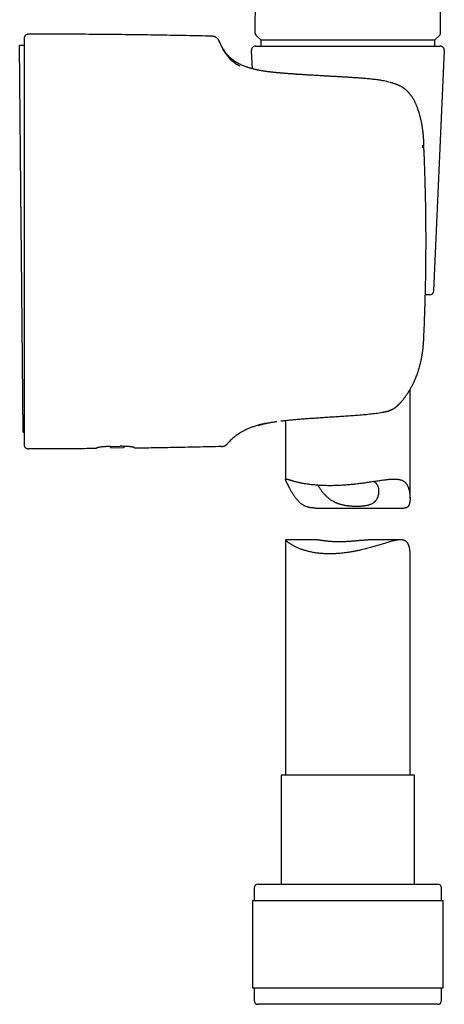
# Model space of a CAD drawing. Header units: millimetres. Extents: x 8 to 813, y 12 to 751.
# Tile 42 of 54: x 590 to 641, y 463 to 581. Entities that reach past the tile are written whole.
import ezdxf

# ---------------------------------------------------------------- set-up
doc = ezdxf.new("R2010")
doc.units = ezdxf.units.MM

msp = doc.modelspace()

# ---------------------------------------------------------------- linework, layer by layer
at = {"color": 7, "linetype": 'Continuous', "lineweight": 30}
for p, q in [((618.39, 579.79), (618.62, 714.33)), ((640.7, 579.8), (640.63, 621.1)), ((613.16, 579.47), (613.16, 579.47)), ((618.46, 579.61), (619.04, 579.03)), ((640.04, 579.03), (640.62, 579.61)), ((590.54, 578.35), (589.99, 578.34)), ((590.18, 556.75), (589.99, 578.34)), ((614.05, 578.86), (614.05, 578.85)), ((618.41, 578.28), (640.67, 578.28)), ((619.04, 579.03), (619.04, 579.03)), ((619.04, 579.03), (640.04, 579.03)), ((619.04, 579.03), (619.04, 578.28)), ((640.04, 579.03), (640.04, 579.03)), ((640.04, 578.28), (640.04, 579.03)), ((617.91, 577.76), (618.01, 575.55)), ((639.91, 548.76), (641.17, 577.76)), ((590.54, 571.95), (590.54, 571.94)), ((638.71, 566.14), (638.71, 566.13)), ((590.54, 563.94), (590.54, 563.92)), ((590.21, 553.15), (590.18, 556.75)), ((638.96, 554.72), (638.96, 554.72)), ((590.4, 531.76), (590.21, 553.15)), ((639.41, 548.28), (638.88, 548.28)), ((590.54, 545.53), (590.54, 545.51)), ((590.54, 537.5), (590.54, 537.49)), ((637.04, 523.77), (637.04, 536.89)), ((634.19, 534.23), (634.18, 534.23)), ((622.04, 533.16), (622.04, 526.03)), ((590.4, 531.76), (590.54, 531.76)), ((600.84, 530.02), (600.97, 529.86)), ((600.97, 529.86), (602.52, 529.88)), ((600.99, 530.02), (602.09, 530.04)), ((602.57, 530.03), (602.52, 529.88)), ((625.64, 522.6), (636.33, 522.6)), ((622.04, 518.77), (622.04, 490.41)), ((625.93, 518.77), (622.04, 518.77)), ((635.87, 518.77), (631.98, 518.77)), ((637.04, 490.41), (637.04, 517.26)), ((621.49, 490.41), (621.49, 477.28)), ((627.21, 490.41), (621.49, 490.41)), ((637.59, 490.41), (627.21, 490.41)), ((637.59, 477.28), (637.59, 490.41)), ((618.74, 477.28), (626.42, 477.28)), ((626.42, 477.28), (640.34, 477.28)), ((618.24, 476.78), (618.24, 475.28)), ((640.84, 475.28), (640.84, 476.78)), ((618.06, 475.28), (618.06, 464.78)), ((618.06, 475.28), (626.22, 475.28)), ((626.22, 475.28), (641.01, 475.28)), ((641.01, 464.78), (641.01, 475.28)), ((618.06, 464.78), (626.22, 464.78)), ((618.24, 464.78), (618.24, 463.28)), ((626.22, 464.78), (641.01, 464.78)), ((640.84, 463.28), (640.84, 464.78)), ((640.34, 462.78), (618.74, 462.78))]:
    msp.add_line(p, q, dxfattribs=at)
at = {"color": 7, "linetype": 'Continuous', "lineweight": 30, "flags": 128}
msp.add_lwpolyline([(618.75, 532.57), (618.81, 532.59), (618.82, 532.59)], dxfattribs=at)
at = {"color": 7, "linetype": 'Continuous', "lineweight": 30}
for centre, radius, start, end in [((591.04, 579.22), 0.5, 89.9713, 180), ((618.41, 577.78), 0.5, 90, 182.4813), ((640.67, 577.78), 0.5, 357.5187, 90), ((639.41, 548.78), 0.5, 270, 357.5187), ((633.95, 535.2), 1, 281.104, 283.5573), ((591.04, 530.22), 0.5, 180, 270.0287), ((618.74, 476.78), 0.5, 90, 180), ((640.34, 476.78), 0.5, 0, 90), ((618.74, 463.28), 0.5, 180, 270), ((640.34, 463.28), 0.5, 270, 0)]:
    msp.add_arc(centre, radius, start, end, dxfattribs=at)
for points, knots in [([(590.54, 579.22), (590.54, 579.22), (590.54, 579.22), (590.54, 579.2), (590.54, 579.17), (590.54, 579.12), (590.54, 579.06), (590.54, 578.99), (590.54, 578.91), (590.54, 578.81), (590.54, 578.72), (590.54, 578.63), (590.54, 578.55), (590.54, 578.47), (590.54, 578.39), (590.54, 578.29), (590.54, 578.2), (590.54, 578.1), (590.54, 577.98), (590.54, 577.82), (590.54, 577.64), (590.54, 577.45), (590.54, 577.31), (590.54, 577.24)], [0, 0, 0, 0, 0.055288, 0.110691, 0.166246, 0.221986, 0.277947, 0.333156, 0.388643, 0.444438, 0.500574, 0.535043, 0.569558, 0.604127, 0.638755, 0.673451, 0.70822, 0.743069, 0.778005, 0.833096, 0.888442, 0.944068, 1, 1, 1, 1]), ([(613.15, 579.47), (612.12, 579.49), (610.06, 579.54), (606.96, 579.59), (603.86, 579.64), (600.72, 579.67), (597.53, 579.7), (594.28, 579.72), (592.12, 579.72), (591.04, 579.72)], [0, 0, 0, 0, 0.140008, 0.280014, 0.420018, 0.56002, 0.706685, 0.853345, 1, 1, 1, 1]), ([(614.05, 578.85), (614.05, 578.85), (614.05, 578.86), (614.04, 578.89), (614.02, 578.91), (614.01, 578.94), (614, 578.96), (613.99, 578.98), (613.97, 579.01), (613.95, 579.04), (613.93, 579.07), (613.9, 579.11), (613.87, 579.15), (613.83, 579.19), (613.8, 579.22), (613.78, 579.24), (613.76, 579.25), (613.74, 579.27), (613.72, 579.28), (613.69, 579.3), (613.65, 579.33), (613.61, 579.35), (613.58, 579.37), (613.55, 579.38), (613.53, 579.39), (613.51, 579.4), (613.49, 579.4), (613.47, 579.41), (613.46, 579.41), (613.45, 579.42), (613.43, 579.42), (613.39, 579.43), (613.35, 579.44), (613.3, 579.45), (613.25, 579.46), (613.21, 579.46), (613.18, 579.47), (613.16, 579.47), (613.15, 579.47), (613.15, 579.47)], [0, 0, 0, 0, 0.011764, 0.031829, 0.049551, 0.0724, 0.093042, 0.113187, 0.137709, 0.166596, 0.19668, 0.241405, 0.283509, 0.32116, 0.353102, 0.377825, 0.388326, 0.40174, 0.425159, 0.455236, 0.487419, 0.530879, 0.568817, 0.595213, 0.622862, 0.651953, 0.679825, 0.70091, 0.717376, 0.739176, 0.767127, 0.807357, 0.85038, 0.893973, 0.933299, 0.957538, 0.978276, 0.994958, 1, 1, 1, 1]), ([(618.39, 579.79), (618.39, 579.77), (618.39, 579.74), (618.4, 579.69), (618.43, 579.65), (618.45, 579.62), (618.46, 579.61)], [0, 0, 0, 0, 0.2771505, 0.5281294, 0.764307, 1, 1, 1, 1]), ([(640.62, 579.62), (640.63, 579.62), (640.65, 579.64), (640.67, 579.67), (640.68, 579.7), (640.69, 579.73), (640.7, 579.76), (640.7, 579.78), (640.7, 579.8)], [0, 0, 0, 0, 0.195495, 0.379619, 0.546774, 0.701051, 0.850143, 1, 1, 1, 1]), ([(617.32, 575.77), (617.32, 575.77), (617.23, 575.8), (617.07, 575.85), (616.85, 575.94), (616.63, 576.04), (616.42, 576.14), (616.21, 576.25), (616.02, 576.37), (615.83, 576.5), (615.64, 576.64), (615.47, 576.78), (615.32, 576.92), (615.18, 577.05), (615.05, 577.2), (614.92, 577.36), (614.79, 577.52), (614.67, 577.69), (614.56, 577.87), (614.44, 578.06), (614.33, 578.26), (614.23, 578.46), (614.14, 578.65), (614.08, 578.79), (614.05, 578.86)], [0, 0, 0, 0, 0.004219, 0.056351, 0.107772, 0.158617, 0.209039, 0.259212, 0.308436, 0.357813, 0.407563, 0.457924, 0.498824, 0.540409, 0.582817, 0.626186, 0.670656, 0.715539, 0.761752, 0.809426, 0.858689, 0.904296, 0.95137, 1, 1, 1, 1]), ([(614.34, 578.16), (614.37, 578.1), (614.46, 577.92), (614.68, 577.53), (614.97, 577.17), (615.11, 576.99)], [0, 0, 0, 0, 0.203325, 0.608453, 1, 1, 1, 1]), ([(590.54, 577.24), (590.54, 577.17), (590.54, 577.02), (590.54, 576.79), (590.54, 576.56), (590.54, 576.31), (590.54, 576.06), (590.54, 575.8), (590.54, 575.53), (590.54, 575.26), (590.54, 575), (590.54, 574.75), (590.54, 574.53), (590.54, 574.3), (590.54, 574.07), (590.54, 573.84), (590.54, 573.6), (590.54, 573.32), (590.54, 573.01), (590.54, 572.67), (590.54, 572.31), (590.54, 572.07), (590.54, 571.95)], [0, 0, 0, 0, 0.05672, 0.113204, 0.169477, 0.225564, 0.281489, 0.336284, 0.390973, 0.445581, 0.500131, 0.540997, 0.581672, 0.622167, 0.662492, 0.702659, 0.742679, 0.782562, 0.8372, 0.891632, 0.945889, 1, 1, 1, 1]), ([(615.11, 576.99), (615.17, 576.93), (615.28, 576.8), (615.49, 576.6), (615.75, 576.38), (616.08, 576.13), (616.4, 575.97), (616.54, 575.89)], [0, 0, 0, 0, 0.187269, 0.363537, 0.529437, 0.797601, 1, 1, 1, 1]), ([(618.68, 575.38), (618.62, 575.4), (618.5, 575.42), (618.34, 575.46), (618.19, 575.5), (618.06, 575.53), (617.95, 575.56), (617.88, 575.58), (617.84, 575.6), (617.82, 575.6), (617.8, 575.61), (617.79, 575.61), (617.77, 575.62), (617.75, 575.62), (617.74, 575.63), (617.68, 575.65), (617.59, 575.67), (617.49, 575.71), (617.42, 575.74), (617.36, 575.76), (617.33, 575.77), (617.32, 575.77), (617.32, 575.77)], [0, 0, 0, 0, 0.068011, 0.134469, 0.199522, 0.263295, 0.31844, 0.372738, 0.383309, 0.39385, 0.404361, 0.414843, 0.425295, 0.435719, 0.446115, 0.456482, 0.548808, 0.640183, 0.730808, 0.820868, 0.910541, 1, 1, 1, 1]), ([(618.71, 575.38), (618.68, 575.39), (618.62, 575.4), (618.52, 575.42), (618.44, 575.44), (618.37, 575.45), (618.34, 575.46), (618.34, 575.46)], [0, 0, 0, 0, 0.223381, 0.474269, 0.712437, 0.937867, 1, 1, 1, 1]), ([(634.54, 573.92), (634.49, 573.94), (634.33, 573.98), (634.07, 574.04), (633.77, 574.1), (633.47, 574.15), (633.18, 574.2), (632.89, 574.24), (632.6, 574.27), (632.31, 574.3), (632.01, 574.33), (631.73, 574.36), (631.44, 574.38), (631.16, 574.4), (630.88, 574.42), (630.6, 574.44), (630.33, 574.46), (630.07, 574.48), (629.82, 574.5), (629.56, 574.51), (629.29, 574.53), (629.02, 574.54), (628.76, 574.56), (628.52, 574.57), (628.29, 574.59), (628.08, 574.6), (627.87, 574.61), (627.68, 574.62), (627.49, 574.63), (627.31, 574.64), (627.12, 574.65), (626.95, 574.66), (626.77, 574.67), (626.56, 574.68), (626.3, 574.7), (625.99, 574.72), (625.67, 574.74), (625.37, 574.75), (625.1, 574.77), (624.85, 574.78), (624.61, 574.8), (624.36, 574.81), (624.13, 574.83), (623.91, 574.84), (623.74, 574.85), (623.63, 574.86), (623.57, 574.86), (623.52, 574.87), (623.48, 574.87), (623.45, 574.87), (623.41, 574.87), (623.38, 574.88), (623.33, 574.88), (623.29, 574.88), (623.23, 574.89), (623.17, 574.89), (623.1, 574.9), (623.02, 574.9), (622.93, 574.91), (622.83, 574.92), (622.72, 574.92), (622.6, 574.93), (622.47, 574.94), (622.33, 574.95), (622.18, 574.96), (622.03, 574.98), (621.88, 574.99), (621.72, 575), (621.56, 575.02), (621.39, 575.03), (621.22, 575.05), (621.04, 575.06), (620.87, 575.08), (620.69, 575.1), (620.51, 575.12), (620.33, 575.14), (620.14, 575.16), (619.96, 575.18), (619.78, 575.2), (619.61, 575.23), (619.44, 575.25), (619.28, 575.28), (619.12, 575.3), (618.96, 575.33), (618.82, 575.36), (618.74, 575.37), (618.71, 575.38)], [0, 0, 0, 0, 0.009709, 0.027937, 0.045596, 0.062726, 0.079363, 0.095537, 0.111276, 0.128114, 0.144481, 0.1604, 0.175893, 0.190973, 0.206524, 0.221624, 0.236278, 0.25049, 0.264264, 0.277604, 0.292773, 0.307349, 0.321335, 0.334737, 0.346932, 0.358604, 0.369753, 0.38038, 0.390486, 0.400072, 0.410703, 0.420614, 0.429858, 0.43909, 0.45603, 0.473552, 0.491657, 0.510345, 0.524302, 0.538566, 0.553139, 0.567662, 0.581603, 0.594957, 0.607725, 0.611957, 0.615681, 0.618791, 0.621286, 0.623167, 0.625145, 0.627401, 0.629959, 0.633035, 0.636459, 0.640231, 0.644531, 0.649493, 0.655316, 0.661845, 0.669081, 0.677023, 0.68567, 0.695023, 0.705081, 0.71492, 0.72535, 0.736372, 0.747985, 0.760189, 0.772983, 0.785745, 0.799044, 0.812879, 0.82725, 0.842156, 0.857597, 0.873572, 0.89008, 0.905358, 0.921066, 0.937204, 0.953772, 0.970771, 0.988201, 1, 1, 1, 1]), ([(635.96, 573.4), (635.92, 573.42), (635.86, 573.45), (635.77, 573.49), (635.69, 573.53), (635.61, 573.56), (635.55, 573.59), (635.49, 573.61), (635.44, 573.63), (635.4, 573.65), (635.35, 573.67), (635.3, 573.69), (635.24, 573.71), (635.18, 573.73), (635.1, 573.76), (635.01, 573.79), (634.92, 573.82), (634.82, 573.85), (634.7, 573.88), (634.63, 573.9), (634.59, 573.91)], [0, 0, 0, 0, 0.0751177, 0.1439602, 0.2065362, 0.2628568, 0.3129362, 0.3560626, 0.3932013, 0.4243681, 0.4542507, 0.4907535, 0.5334549, 0.5823479, 0.6374347, 0.6987237, 0.7649688, 0.837231, 0.9155485, 1, 1, 1, 1]), ([(638.71, 566.13), (638.71, 566.15), (638.7, 566.18), (638.7, 566.24), (638.7, 566.31), (638.7, 566.36), (638.7, 566.39), (638.7, 566.42), (638.7, 566.44), (638.7, 566.46), (638.7, 566.49), (638.7, 566.54), (638.7, 566.58), (638.7, 566.63), (638.69, 566.68), (638.69, 566.75), (638.69, 566.84), (638.69, 566.95), (638.68, 567.05), (638.67, 567.14), (638.67, 567.22), (638.66, 567.3), (638.66, 567.37), (638.65, 567.46), (638.64, 567.53), (638.64, 567.6), (638.63, 567.65), (638.63, 567.71), (638.62, 567.77), (638.61, 567.83), (638.61, 567.87), (638.61, 567.9), (638.6, 567.93), (638.6, 567.96), (638.59, 568), (638.59, 568.06), (638.58, 568.14), (638.56, 568.24), (638.55, 568.33), (638.54, 568.4), (638.53, 568.46), (638.53, 568.51), (638.52, 568.56), (638.51, 568.61), (638.5, 568.67), (638.49, 568.75), (638.47, 568.85), (638.45, 568.95), (638.43, 569.03), (638.41, 569.11), (638.4, 569.19), (638.38, 569.26), (638.37, 569.34), (638.35, 569.4), (638.34, 569.45), (638.33, 569.51), (638.31, 569.56), (638.3, 569.63), (638.28, 569.7), (638.26, 569.79), (638.23, 569.89), (638.2, 570), (638.17, 570.12), (638.13, 570.22), (638.11, 570.31), (638.08, 570.4), (638.05, 570.48), (638.02, 570.56), (637.99, 570.66), (637.96, 570.76), (637.92, 570.87), (637.87, 571), (637.81, 571.13), (637.76, 571.27), (637.7, 571.4), (637.63, 571.53), (637.57, 571.66), (637.5, 571.79), (637.44, 571.9), (637.37, 572.01), (637.31, 572.11), (637.25, 572.19), (637.21, 572.26), (637.17, 572.31), (637.14, 572.36), (637.1, 572.4), (637.07, 572.44), (637.04, 572.48), (637.01, 572.52), (636.97, 572.56), (636.93, 572.61), (636.89, 572.66), (636.84, 572.71), (636.79, 572.76), (636.74, 572.81), (636.69, 572.86), (636.64, 572.91), (636.59, 572.96), (636.53, 573.01), (636.49, 573.05), (636.44, 573.08), (636.4, 573.12), (636.34, 573.16), (636.28, 573.2), (636.22, 573.25), (636.16, 573.29), (636.11, 573.32), (636.08, 573.34), (636.06, 573.35), (636.03, 573.37), (635.99, 573.38), (635.97, 573.4), (635.97, 573.4)], [0, 0, 0, 0, 0.004583, 0.013929, 0.021689, 0.027842, 0.032212, 0.035092, 0.036922, 0.039125, 0.043555, 0.049176, 0.055198, 0.061493, 0.06765, 0.073669, 0.087431, 0.100405, 0.112742, 0.123236, 0.133256, 0.142828, 0.152397, 0.162229, 0.172901, 0.179533, 0.186634, 0.194205, 0.20203, 0.208706, 0.213978, 0.217663, 0.220627, 0.224549, 0.229554, 0.23564, 0.247373, 0.25944, 0.271765, 0.279147, 0.286576, 0.293251, 0.298864, 0.30511, 0.311052, 0.321878, 0.335184, 0.347416, 0.358563, 0.368631, 0.37763, 0.387539, 0.396433, 0.404399, 0.411446, 0.417635, 0.424533, 0.432845, 0.44243, 0.453234, 0.465245, 0.481088, 0.495768, 0.509302, 0.521115, 0.531921, 0.542378, 0.553541, 0.565424, 0.578026, 0.593803, 0.610586, 0.628381, 0.647199, 0.664875, 0.68338, 0.701704, 0.719107, 0.735585, 0.751135, 0.76575, 0.779425, 0.787637, 0.795467, 0.802913, 0.809967, 0.816593, 0.822787, 0.828658, 0.835543, 0.842925, 0.851433, 0.860415, 0.86938, 0.87832, 0.887232, 0.896108, 0.905697, 0.914224, 0.921702, 0.928418, 0.936006, 0.944619, 0.953363, 0.963457, 0.973026, 0.98126, 0.984008, 0.987081, 0.991245, 0.996513, 1, 1, 1, 1]), ([(590.54, 571.94), (590.54, 571.81), (590.54, 571.56), (590.54, 571.16), (590.54, 570.75), (590.54, 570.34), (590.54, 569.92), (590.54, 569.49), (590.54, 569.06), (590.54, 568.63), (590.54, 568.33), (590.54, 568.18)], [0, 0, 0, 0, 0.111429, 0.223164, 0.335289, 0.447884, 0.56072, 0.671057, 0.780999, 0.890621, 1, 1, 1, 1]), ([(590.54, 568.18), (590.54, 568.04), (590.54, 567.74), (590.54, 567.29), (590.54, 566.83), (590.54, 566.36), (590.54, 565.89), (590.54, 565.41), (590.54, 564.93), (590.54, 564.44), (590.54, 564.1), (590.54, 563.94)], [0, 0, 0, 0, 0.109228, 0.219003, 0.329392, 0.440461, 0.552278, 0.662887, 0.774338, 0.88669, 1, 1, 1, 1]), ([(638.53, 566.35), (638.53, 566.33), (638.53, 566.29), (638.54, 566.23), (638.54, 566.19), (638.55, 566.16), (638.55, 566.13), (638.55, 566.12), (638.55, 566.1), (638.55, 566.07), (638.56, 566.04), (638.55, 566.01), (638.55, 566)], [0, 0, 0, 0, 0.187106, 0.353699, 0.499799, 0.561577, 0.618811, 0.671508, 0.719675, 0.763321, 0.885106, 1, 1, 1, 1]), ([(638.96, 554.72), (638.96, 554.84), (638.96, 555.08), (638.96, 555.42), (638.96, 555.75), (638.96, 556.08), (638.95, 556.39), (638.95, 556.68), (638.95, 556.98), (638.95, 557.27), (638.94, 557.56), (638.94, 557.83), (638.94, 558.1), (638.93, 558.34), (638.93, 558.57), (638.93, 558.79), (638.92, 559), (638.92, 559.19), (638.92, 559.35), (638.92, 559.5), (638.91, 559.62), (638.91, 559.74), (638.91, 559.86), (638.91, 560), (638.9, 560.15), (638.9, 560.33), (638.89, 560.51), (638.89, 560.71), (638.89, 560.91), (638.88, 561.13), (638.87, 561.37), (638.87, 561.63), (638.86, 561.92), (638.85, 562.21), (638.84, 562.52), (638.83, 562.85), (638.82, 563.18), (638.81, 563.53), (638.8, 563.9), (638.78, 564.28), (638.77, 564.67), (638.75, 565.07), (638.73, 565.49), (638.72, 565.84), (638.71, 566.06), (638.71, 566.14)], [0, 0, 0, 0, 0.031197, 0.061384, 0.09056, 0.118725, 0.145879, 0.172023, 0.197157, 0.223638, 0.248896, 0.272932, 0.295746, 0.317337, 0.337707, 0.356855, 0.374781, 0.391485, 0.406968, 0.418275, 0.428829, 0.438884, 0.449566, 0.461005, 0.475185, 0.490379, 0.506587, 0.523809, 0.542045, 0.561295, 0.581558, 0.605019, 0.629708, 0.655623, 0.682765, 0.711135, 0.740732, 0.771557, 0.803609, 0.836889, 0.871397, 0.906484, 0.942756, 0.980214, 1, 1, 1, 1]), ([(590.54, 563.92), (590.54, 563.74), (590.54, 563.37), (590.54, 562.83), (590.54, 562.27), (590.54, 561.7), (590.54, 561.21), (590.54, 560.8), (590.54, 560.47), (590.54, 560.14), (590.54, 559.81), (590.54, 559.48), (590.54, 559.16), (590.54, 558.76), (590.54, 558.28), (590.54, 557.7), (590.54, 557.12), (590.54, 556.54), (590.54, 555.94), (590.54, 555.33), (590.54, 554.93), (590.54, 554.72)], [0, 0, 0, 0, 0.060504, 0.121566, 0.183217, 0.245489, 0.308409, 0.344016, 0.379842, 0.41589, 0.452166, 0.488674, 0.523123, 0.55685, 0.617685, 0.679317, 0.741761, 0.805036, 0.869157, 0.93414, 1, 1, 1, 1]), ([(590.54, 554.72), (590.54, 554.52), (590.54, 554.11), (590.54, 553.51), (590.54, 552.91), (590.54, 552.33), (590.54, 551.83), (590.54, 551.43), (590.54, 551.11), (590.54, 550.79), (590.54, 550.48), (590.54, 550.16), (590.54, 549.84), (590.54, 549.42), (590.54, 548.91), (590.54, 548.33), (590.54, 547.75), (590.54, 547.18), (590.54, 546.63), (590.54, 546.07), (590.54, 545.71), (590.54, 545.53)], [0, 0, 0, 0, 0.065789, 0.130679, 0.194686, 0.257825, 0.320112, 0.354702, 0.389032, 0.423105, 0.456924, 0.490493, 0.526143, 0.562539, 0.626971, 0.69071, 0.753783, 0.816219, 0.878047, 0.939297, 1, 1, 1, 1]), ([(638.69, 542.95), (638.69, 543.05), (638.7, 543.26), (638.72, 543.59), (638.73, 543.93), (638.75, 544.25), (638.76, 544.57), (638.77, 544.87), (638.78, 545.17), (638.79, 545.47), (638.8, 545.77), (638.81, 546.04), (638.82, 546.31), (638.83, 546.56), (638.84, 546.8), (638.84, 547.02), (638.85, 547.23), (638.86, 547.42), (638.86, 547.59), (638.86, 547.74), (638.87, 547.86), (638.87, 547.98), (638.87, 548.11), (638.88, 548.25), (638.88, 548.4), (638.89, 548.58), (638.89, 548.77), (638.9, 548.97), (638.9, 549.18), (638.91, 549.41), (638.91, 549.65), (638.92, 549.92), (638.92, 550.2), (638.93, 550.5), (638.93, 550.82), (638.94, 551.15), (638.94, 551.49), (638.94, 551.85), (638.95, 552.22), (638.95, 552.61), (638.95, 553.01), (638.96, 553.42), (638.96, 553.84), (638.96, 554.28), (638.96, 554.57), (638.96, 554.72)], [0, 0, 0, 0, 0.0244619, 0.0542796, 0.0830987, 0.1109194, 0.1377418, 0.163566, 0.1883922, 0.2145485, 0.2394974, 0.263239, 0.2857735, 0.3071009, 0.3272213, 0.3461348, 0.3638414, 0.3803411, 0.395634, 0.4068033, 0.4172276, 0.4271599, 0.43771, 0.4490082, 0.4630139, 0.4780212, 0.4940298, 0.51104, 0.5290516, 0.5480647, 0.5680793, 0.5912522, 0.615637, 0.6412337, 0.6680425, 0.6960635, 0.7252966, 0.7557422, 0.7874002, 0.8202709, 0.8543544, 0.8890101, 0.9248361, 0.9618326, 1, 1, 1, 1]), ([(590.54, 545.51), (590.54, 545.34), (590.54, 545), (590.54, 544.51), (590.54, 544.02), (590.54, 543.53), (590.54, 543.06), (590.54, 542.59), (590.54, 542.13), (590.54, 541.68), (590.54, 541.27), (590.54, 540.91), (590.54, 540.58), (590.54, 540.27), (590.54, 539.95), (590.54, 539.64), (590.54, 539.34), (590.54, 539.01), (590.54, 538.64), (590.54, 538.25), (590.54, 537.87), (590.54, 537.62), (590.54, 537.5)], [0, 0, 0, 0, 0.056828, 0.113389, 0.169717, 0.225842, 0.281797, 0.33662, 0.391343, 0.445998, 0.500615, 0.541487, 0.58215, 0.622616, 0.662899, 0.703015, 0.742977, 0.7828, 0.837356, 0.891715, 0.945917, 1, 1, 1, 1]), ([(635.84, 535.24), (635.88, 535.29), (635.96, 535.38), (636.09, 535.53), (636.21, 535.68), (636.33, 535.83), (636.44, 535.97), (636.53, 536.11), (636.62, 536.23), (636.7, 536.35), (636.77, 536.45), (636.83, 536.55), (636.89, 536.64), (636.93, 536.72), (636.97, 536.78), (637.01, 536.83), (637.03, 536.88), (637.06, 536.92), (637.07, 536.95), (637.09, 536.97), (637.09, 536.99), (637.1, 537.01), (637.12, 537.03), (637.13, 537.06), (637.15, 537.1), (637.2, 537.18), (637.27, 537.3), (637.36, 537.47), (637.44, 537.65), (637.53, 537.83), (637.62, 538.04), (637.72, 538.27), (637.83, 538.54), (637.92, 538.8), (638.02, 539.07), (638.1, 539.34), (638.18, 539.61), (638.23, 539.82), (638.27, 539.97), (638.29, 540.05), (638.31, 540.13), (638.33, 540.21), (638.35, 540.28), (638.36, 540.34), (638.37, 540.38), (638.38, 540.42), (638.38, 540.44), (638.39, 540.46), (638.39, 540.49), (638.4, 540.51), (638.4, 540.56), (638.41, 540.61), (638.43, 540.66), (638.44, 540.72), (638.45, 540.78), (638.46, 540.85), (638.47, 540.93), (638.49, 541.02), (638.51, 541.12), (638.52, 541.23), (638.54, 541.36), (638.56, 541.49), (638.58, 541.64), (638.6, 541.81), (638.62, 541.98), (638.63, 542.16), (638.65, 542.36), (638.67, 542.56), (638.68, 542.76), (638.69, 542.89), (638.69, 542.95)], [0, 0, 0, 0, 0.02096, 0.046694, 0.07106, 0.094063, 0.115703, 0.135982, 0.153856, 0.170522, 0.185981, 0.200233, 0.213279, 0.22323, 0.23224, 0.240105, 0.246823, 0.252393, 0.256816, 0.259148, 0.260961, 0.263001, 0.266138, 0.270374, 0.275706, 0.281513, 0.304619, 0.327092, 0.349975, 0.373845, 0.398692, 0.432418, 0.466413, 0.500549, 0.533252, 0.566199, 0.599696, 0.633764, 0.643867, 0.65402, 0.664223, 0.674116, 0.682736, 0.690032, 0.694836, 0.698825, 0.701998, 0.704356, 0.706484, 0.7096, 0.714886, 0.721325, 0.728115, 0.735237, 0.742689, 0.750473, 0.758588, 0.770286, 0.782612, 0.796001, 0.810739, 0.82713, 0.844914, 0.86409, 0.884655, 0.9066, 0.929483, 0.953664, 0.979123, 1, 1, 1, 1]), ([(638.69, 542.95), (638.69, 542.95), (638.69, 542.95), (638.69, 542.95), (638.69, 542.95)], [0, 0, 0, 0, 0.220256, 1, 1, 1, 1]), ([(590.54, 537.49), (590.54, 537.36), (590.54, 537.12), (590.54, 536.76), (590.54, 536.4), (590.54, 536.06), (590.54, 535.72), (590.54, 535.39), (590.54, 535.08), (590.54, 534.77), (590.54, 534.49), (590.54, 534.26), (590.54, 534.05), (590.54, 533.86), (590.54, 533.66), (590.54, 533.47), (590.54, 533.29), (590.54, 533.08), (590.54, 532.87), (590.54, 532.63), (590.54, 532.41), (590.54, 532.2), (590.54, 531.99), (590.54, 531.79), (590.54, 531.6), (590.54, 531.43), (590.54, 531.27), (590.54, 531.12), (590.54, 530.98), (590.54, 530.85), (590.54, 530.75), (590.54, 530.66), (590.54, 530.59), (590.54, 530.52), (590.54, 530.46), (590.54, 530.41), (590.54, 530.36), (590.54, 530.32), (590.54, 530.28), (590.54, 530.25), (590.54, 530.23), (590.54, 530.22), (590.54, 530.22)], [0, 0, 0, 0, 0.0275268, 0.0551281, 0.0828201, 0.1106186, 0.1385395, 0.166096, 0.1938001, 0.221666, 0.2497078, 0.2695433, 0.2893926, 0.3092606, 0.3291518, 0.3490711, 0.369023, 0.3890123, 0.4165669, 0.4442127, 0.4719616, 0.4998253, 0.5283861, 0.5567706, 0.5849917, 0.6130625, 0.6409963, 0.668311, 0.6955196, 0.7226352, 0.7496711, 0.7700344, 0.790318, 0.8105278, 0.8306697, 0.8507498, 0.8707742, 0.8907489, 0.9181443, 0.9454737, 0.9727534, 1, 1, 1, 1]), ([(634.19, 534.23), (634.21, 534.24), (634.24, 534.25), (634.29, 534.26), (634.33, 534.27), (634.37, 534.28), (634.4, 534.29), (634.44, 534.31), (634.48, 534.32), (634.52, 534.33), (634.56, 534.35), (634.6, 534.36), (634.63, 534.38), (634.67, 534.39), (634.71, 534.41), (634.77, 534.44), (634.84, 534.47), (634.91, 534.51), (634.99, 534.55), (635.05, 534.59), (635.1, 534.62), (635.14, 534.64), (635.17, 534.66), (635.21, 534.69), (635.25, 534.72), (635.29, 534.75), (635.34, 534.79), (635.38, 534.81), (635.41, 534.84), (635.45, 534.87), (635.49, 534.91), (635.53, 534.94), (635.56, 534.97), (635.59, 534.99), (635.61, 535.01), (635.63, 535.03), (635.66, 535.06), (635.7, 535.1), (635.74, 535.14), (635.79, 535.19), (635.82, 535.23), (635.84, 535.24)], [0, 0, 0, 0, 0.030225, 0.056241, 0.07813, 0.096503, 0.115388, 0.135605, 0.157147, 0.17948, 0.203995, 0.223797, 0.241389, 0.259669, 0.278826, 0.316361, 0.357243, 0.399558, 0.442686, 0.485804, 0.512064, 0.533548, 0.55051, 0.571263, 0.598769, 0.630295, 0.658716, 0.683338, 0.70427, 0.72865, 0.756192, 0.785007, 0.808905, 0.818906, 0.831421, 0.848575, 0.87036, 0.896768, 0.927786, 0.963399, 1, 1, 1, 1]), ([(628.46, 533.65), (628.59, 533.66), (628.85, 533.67), (629.24, 533.7), (629.63, 533.72), (630.02, 533.75), (630.41, 533.78), (630.8, 533.81), (631.19, 533.84), (631.58, 533.87), (631.97, 533.91), (632.36, 533.96), (632.75, 534), (633.13, 534.05), (633.5, 534.11), (633.74, 534.15), (633.85, 534.17)], [0, 0, 0, 0, 0.070408, 0.141005, 0.211804, 0.282815, 0.354045, 0.425503, 0.497192, 0.569119, 0.641289, 0.713713, 0.786399, 0.859358, 0.932605, 1, 1, 1, 1]), ([(633.85, 534.17), (633.88, 534.17), (633.95, 534.19), (634.05, 534.2), (634.11, 534.22), (634.14, 534.22)], [0, 0, 0, 0, 0.3362873, 0.6701403, 1, 1, 1, 1]), ([(618.82, 532.59), (618.82, 532.59), (618.82, 532.59), (618.83, 532.6), (618.84, 532.6), (618.85, 532.6), (618.86, 532.61), (618.88, 532.61), (618.9, 532.62), (618.92, 532.62), (618.94, 532.63), (618.96, 532.63), (618.98, 532.64), (619, 532.64), (619.02, 532.65), (619.05, 532.66), (619.08, 532.67), (619.11, 532.67), (619.14, 532.68), (619.18, 532.69), (619.22, 532.7), (619.27, 532.72), (619.33, 532.73), (619.4, 532.74), (619.47, 532.76), (619.55, 532.78), (619.64, 532.8), (619.74, 532.82), (619.85, 532.84), (619.93, 532.86), (619.98, 532.87)], [0, 0, 0, 0, 0.028093, 0.061469, 0.092997, 0.12267, 0.150488, 0.183914, 0.214923, 0.24367, 0.270154, 0.294814, 0.320576, 0.34798, 0.373395, 0.400072, 0.428011, 0.457208, 0.487841, 0.520443, 0.555732, 0.593702, 0.634346, 0.678565, 0.725549, 0.775284, 0.827758, 0.882953, 0.940856, 1, 1, 1, 1]), ([(619.97, 532.87), (620.03, 532.88), (620.15, 532.9), (620.34, 532.93), (620.54, 532.96), (620.75, 533), (620.9, 533.02), (620.97, 533.03)], [0, 0, 0, 0, 0.1997203, 0.3996251, 0.5996783, 0.7998397, 1, 1, 1, 1]), ([(621.47, 533.09), (621.55, 533.1), (621.71, 533.12), (621.97, 533.15), (622.25, 533.18), (622.54, 533.21), (622.83, 533.24), (623.13, 533.26), (623.45, 533.29), (623.77, 533.32), (624.1, 533.34), (624.43, 533.37), (624.78, 533.4), (625.13, 533.42), (625.48, 533.45), (625.84, 533.47), (626.21, 533.5), (626.58, 533.52), (626.95, 533.55), (627.32, 533.57), (627.7, 533.6), (628.08, 533.62), (628.34, 533.64), (628.46, 533.65)], [0, 0, 0, 0, 0.04501, 0.092424, 0.139851, 0.187304, 0.234795, 0.282338, 0.329947, 0.377633, 0.425391, 0.473214, 0.521091, 0.569012, 0.616967, 0.664944, 0.712932, 0.760921, 0.808901, 0.856863, 0.904799, 0.952703, 1, 1, 1, 1]), ([(618.75, 532.57), (618.67, 532.55), (618.51, 532.51), (618.28, 532.44), (618.07, 532.37), (617.86, 532.29), (617.67, 532.22), (617.48, 532.14), (617.28, 532.04), (617.06, 531.94), (616.84, 531.82), (616.62, 531.69), (616.4, 531.55), (616.19, 531.41), (615.99, 531.26), (615.79, 531.1), (615.59, 530.94), (615.41, 530.76), (615.22, 530.57), (615.11, 530.43), (615.05, 530.37)], [0, 0, 0, 0, 0.056865, 0.111098, 0.162962, 0.212721, 0.260639, 0.306972, 0.351977, 0.412146, 0.470905, 0.528843, 0.586289, 0.644583, 0.702747, 0.761003, 0.81959, 0.878766, 0.938806, 1, 1, 1, 1]), ([(619.57, 532.78), (619.53, 532.78), (619.46, 532.76), (619.37, 532.74), (619.27, 532.71), (619.21, 532.7), (619.17, 532.69), (619.15, 532.68), (619.14, 532.68), (619.12, 532.68), (619.11, 532.67), (619.09, 532.67), (619.08, 532.67), (619.04, 532.66), (618.99, 532.64), (618.92, 532.62), (618.87, 532.61), (618.82, 532.59), (618.79, 532.58), (618.76, 532.58), (618.75, 532.57), (618.75, 532.57), (618.75, 532.57)], [0, 0, 0, 0, 0.060955, 0.1261, 0.19665, 0.266127, 0.279655, 0.293146, 0.3066, 0.320017, 0.333398, 0.346744, 0.360054, 0.373331, 0.454011, 0.533841, 0.61292, 0.691339, 0.769181, 0.846523, 0.923439, 1, 1, 1, 1]), ([(599.24, 529.76), (598.47, 529.76), (596.94, 529.74), (594.21, 529.73), (592.24, 529.73), (591.04, 529.72)], [0, 0, 0, 0, 0.280009, 0.560011, 1, 1, 1, 1]), ([(600.99, 530.02), (600.94, 530.02), (600.84, 530.02), (600.7, 530.02), (600.55, 530.01), (600.41, 530), (600.28, 529.99), (600.14, 529.98), (600.02, 529.97), (599.9, 529.96), (599.79, 529.95), (599.69, 529.93), (599.59, 529.92), (599.51, 529.9), (599.43, 529.89), (599.37, 529.87), (599.32, 529.86), (599.28, 529.84), (599.26, 529.83), (599.24, 529.82), (599.24, 529.82), (599.24, 529.81)], [0, 0, 0, 0, 0.053103, 0.106397, 0.159692, 0.212796, 0.265882, 0.319155, 0.37243, 0.425519, 0.478974, 0.532618, 0.586262, 0.639719, 0.693621, 0.747715, 0.801809, 0.855709, 0.903783, 0.951926, 1, 1, 1, 1]), ([(599.24, 529.76), (599.24, 529.76), (599.24, 529.76), (599.24, 529.77), (599.24, 529.79), (599.24, 529.8), (599.24, 529.81)], [0, 0, 0, 0, 0.2498068, 0.4996919, 0.7498083, 1, 1, 1, 1]), ([(603.84, 529.86), (603.84, 529.87), (603.83, 529.87), (603.81, 529.89), (603.78, 529.9), (603.74, 529.91), (603.69, 529.92), (603.62, 529.94), (603.54, 529.95), (603.45, 529.96), (603.36, 529.98), (603.25, 529.99), (603.13, 530), (603.01, 530.01), (602.88, 530.02), (602.75, 530.03), (602.61, 530.03), (602.47, 530.03), (602.34, 530.04), (602.21, 530.04), (602.13, 530.04), (602.09, 530.04)], [0, 0, 0, 0, 0.053791, 0.107775, 0.16176, 0.215553, 0.269338, 0.323315, 0.377292, 0.431077, 0.48497, 0.539057, 0.593143, 0.647034, 0.700702, 0.754565, 0.808427, 0.862093, 0.908042, 0.954052, 1, 1, 1, 1]), ([(614.31, 530.01), (613.33, 529.98), (611.37, 529.94), (608.65, 529.89), (606.14, 529.84), (604.61, 529.82), (603.84, 529.81)], [0, 0, 0, 0, 0.280003, 0.560005, 0.780004, 1, 1, 1, 1]), ([(603.84, 529.86), (603.84, 529.85), (603.84, 529.83), (603.84, 529.82), (603.84, 529.81), (603.84, 529.81)], [0, 0, 0, 0, 0.334994, 0.668266, 1, 1, 1, 1]), ([(614.31, 530.01), (614.33, 530.01), (614.39, 530.01), (614.47, 530.03), (614.53, 530.04), (614.59, 530.06), (614.64, 530.08), (614.68, 530.09), (614.72, 530.11), (614.76, 530.13), (614.8, 530.15), (614.84, 530.18), (614.88, 530.2), (614.91, 530.23), (614.95, 530.27), (615, 530.31), (615.04, 530.35), (615.05, 530.37)], [0, 0, 0, 0, 0.100728, 0.192143, 0.273594, 0.344623, 0.404932, 0.454595, 0.499655, 0.542696, 0.603152, 0.661235, 0.719846, 0.766002, 0.828411, 0.906642, 1, 1, 1, 1]), ([(615.05, 530.37), (615.05, 530.37), (615.05, 530.37), (615.05, 530.37), (615.05, 530.37), (615.05, 530.37)], [0, 0, 0, 0, 0.432873, 0.973494, 1, 1, 1, 1]), ([(625.64, 522.6), (625.62, 522.6), (625.53, 522.6), (625.4, 522.6), (625.25, 522.62), (625.11, 522.63), (624.98, 522.65), (624.85, 522.68), (624.72, 522.71), (624.59, 522.75), (624.47, 522.79), (624.35, 522.85), (624.23, 522.91), (624.13, 522.97), (624.02, 523.04), (623.92, 523.12), (623.82, 523.2), (623.73, 523.28), (623.63, 523.37), (623.53, 523.48), (623.42, 523.61), (623.29, 523.76), (623.18, 523.92), (623.07, 524.08), (622.96, 524.24), (622.86, 524.4), (622.77, 524.56), (622.68, 524.72), (622.59, 524.88), (622.52, 525.02), (622.46, 525.14), (622.41, 525.23), (622.36, 525.33), (622.31, 525.43), (622.26, 525.52), (622.21, 525.61), (622.17, 525.69), (622.14, 525.76), (622.11, 525.83), (622.08, 525.88), (622.06, 525.93), (622.05, 525.97), (622.04, 526.01), (622.04, 526.04), (622.04, 526.06), (622.05, 526.08), (622.07, 526.09), (622.09, 526.09), (622.13, 526.09), (622.17, 526.09), (622.23, 526.08), (622.3, 526.06), (622.38, 526.04), (622.47, 526.01), (622.58, 525.98), (622.69, 525.94), (622.82, 525.91), (622.95, 525.87), (623.09, 525.83), (623.24, 525.79), (623.41, 525.75), (623.58, 525.71), (623.76, 525.67), (623.95, 525.63), (624.16, 525.59), (624.38, 525.55), (624.61, 525.52), (624.85, 525.49), (625.11, 525.45), (625.37, 525.43), (625.64, 525.4), (625.93, 525.38), (626.21, 525.36), (626.49, 525.35), (626.78, 525.34), (627.07, 525.33), (627.36, 525.33), (627.66, 525.33), (627.97, 525.34), (628.28, 525.35), (628.59, 525.36), (628.89, 525.38), (629.19, 525.4), (629.49, 525.42), (629.79, 525.45), (630.09, 525.47), (630.4, 525.51), (630.7, 525.54), (631, 525.58), (631.3, 525.61), (631.59, 525.65), (631.88, 525.7), (632.17, 525.74), (632.46, 525.78), (632.74, 525.82), (633.02, 525.87), (633.3, 525.91), (633.56, 525.95), (633.82, 525.98), (634.08, 526.02), (634.3, 526.04), (634.49, 526.06), (634.65, 526.07), (634.81, 526.08), (634.96, 526.09), (635.11, 526.09), (635.26, 526.09), (635.39, 526.09), (635.53, 526.07), (635.65, 526.06), (635.78, 526.03), (635.9, 526), (636.01, 525.97), (636.12, 525.92), (636.22, 525.87), (636.31, 525.81), (636.39, 525.74), (636.48, 525.67), (636.55, 525.59), (636.62, 525.5), (636.68, 525.4), (636.74, 525.29), (636.79, 525.17), (636.84, 525.04), (636.89, 524.89), (636.93, 524.75), (636.96, 524.59), (636.99, 524.44), (637.01, 524.28), (637.02, 524.13), (637.03, 523.97), (637.04, 523.82), (637.04, 523.66), (637.03, 523.52), (637.02, 523.39), (637, 523.28), (636.98, 523.18), (636.96, 523.09), (636.93, 523.01), (636.9, 522.93), (636.87, 522.86), (636.82, 522.8), (636.78, 522.75), (636.72, 522.7), (636.67, 522.67), (636.61, 522.64), (636.54, 522.62), (636.47, 522.61), (636.4, 522.6), (636.35, 522.6), (636.33, 522.6)], [0, 0, 0, 0, 0.001836, 0.008095, 0.01269, 0.017286, 0.021909, 0.026532, 0.031252, 0.035971, 0.04073, 0.045488, 0.050085, 0.054683, 0.059311, 0.063939, 0.068644, 0.073348, 0.078071, 0.082793, 0.090075, 0.097357, 0.104667, 0.111976, 0.119323, 0.126673, 0.133894, 0.14112, 0.148686, 0.156252, 0.161326, 0.1664, 0.171474, 0.177338, 0.183202, 0.189112, 0.195022, 0.20108, 0.207138, 0.213248, 0.219357, 0.225221, 0.231085, 0.236989, 0.242893, 0.248913, 0.254933, 0.260987, 0.267042, 0.274852, 0.282661, 0.29053, 0.298399, 0.306435, 0.314471, 0.32256, 0.330648, 0.338601, 0.346553, 0.354552, 0.362551, 0.370695, 0.378838, 0.387031, 0.395224, 0.403898, 0.412572, 0.421309, 0.430045, 0.438984, 0.447923, 0.456934, 0.465945, 0.474342, 0.482738, 0.491196, 0.499654, 0.508305, 0.516956, 0.525675, 0.534393, 0.542601, 0.55081, 0.559074, 0.567338, 0.575776, 0.584213, 0.592709, 0.601204, 0.609588, 0.617972, 0.626411, 0.63485, 0.643459, 0.652068, 0.660736, 0.669404, 0.678074, 0.686744, 0.695478, 0.704213, 0.710184, 0.716156, 0.722126, 0.728156, 0.734189, 0.740219, 0.746139, 0.752059, 0.758014, 0.763969, 0.770043, 0.776116, 0.782236, 0.788356, 0.794279, 0.800202, 0.806173, 0.812145, 0.818268, 0.824391, 0.830565, 0.836739, 0.843715, 0.850694, 0.857671, 0.864703, 0.871735, 0.878767, 0.885886, 0.893007, 0.900126, 0.907291, 0.914458, 0.921621, 0.926863, 0.932104, 0.937374, 0.942643, 0.948029, 0.953415, 0.958857, 0.964298, 0.969544, 0.974791, 0.980085, 0.985379, 0.990805, 0.99623, 1, 1, 1, 1]), ([(630.62, 522.82), (630.67, 522.82), (630.76, 522.82), (630.89, 522.83), (631.02, 522.83), (631.15, 522.84), (631.28, 522.85), (631.41, 522.86), (631.53, 522.88), (631.65, 522.89), (631.77, 522.91), (631.88, 522.94), (631.99, 522.96), (632.09, 522.99), (632.19, 523.02), (632.29, 523.06), (632.39, 523.1), (632.47, 523.14), (632.55, 523.19), (632.63, 523.24), (632.7, 523.29), (632.77, 523.34), (632.83, 523.4), (632.89, 523.46), (632.94, 523.53), (633, 523.61), (633.06, 523.7), (633.11, 523.8), (633.16, 523.9), (633.2, 524.02), (633.23, 524.13), (633.26, 524.25), (633.27, 524.36), (633.29, 524.48), (633.29, 524.6), (633.29, 524.73), (633.27, 524.84), (633.26, 524.96), (633.23, 525.08), (633.19, 525.19), (633.15, 525.3), (633.1, 525.39), (633.05, 525.46), (633, 525.52), (632.95, 525.58), (632.89, 525.64), (632.83, 525.69), (632.76, 525.74), (632.7, 525.78), (632.65, 525.8), (632.63, 525.81)], [0, 0, 0, 0, 0.0181657, 0.0363314, 0.0546171, 0.0729027, 0.0915707, 0.1102386, 0.1290417, 0.1478447, 0.1660121, 0.1841795, 0.2024791, 0.2207787, 0.2395024, 0.258226, 0.2770994, 0.2959729, 0.3135928, 0.3312127, 0.3489493, 0.366686, 0.3847623, 0.4028388, 0.421019, 0.4391994, 0.4644564, 0.4897143, 0.5151722, 0.5406309, 0.5666154, 0.5926005, 0.6187307, 0.644861, 0.6712182, 0.6975751, 0.724078, 0.7505802, 0.7776269, 0.8046722, 0.8319822, 0.8592902, 0.8773707, 0.8954511, 0.9136486, 0.9318461, 0.9504293, 0.9690124, 0.9877366, 1, 1, 1, 1]), ([(625.92, 525.38), (625.93, 525.36), (625.95, 525.32), (625.99, 525.25), (626.05, 525.15), (626.11, 525.04), (626.19, 524.93), (626.27, 524.81), (626.35, 524.69), (626.45, 524.56), (626.55, 524.44), (626.65, 524.31), (626.77, 524.19), (626.89, 524.07), (627.02, 523.95), (627.16, 523.83), (627.3, 523.71), (627.46, 523.6), (627.63, 523.5), (627.78, 523.41), (627.92, 523.34), (628.03, 523.28), (628.15, 523.23), (628.28, 523.18), (628.4, 523.14), (628.54, 523.09), (628.67, 523.06), (628.81, 523.02), (628.94, 522.99), (629.08, 522.96), (629.21, 522.93), (629.35, 522.91), (629.49, 522.89), (629.64, 522.88), (629.78, 522.86), (629.93, 522.85), (630.1, 522.84), (630.27, 522.83), (630.45, 522.82), (630.56, 522.82), (630.62, 522.82)], [0, 0, 0, 0, 0.016576, 0.038118, 0.068869, 0.099621, 0.130617, 0.161615, 0.193232, 0.224849, 0.256643, 0.288436, 0.320628, 0.352819, 0.38523, 0.41764, 0.4509, 0.484158, 0.517809, 0.551459, 0.572408, 0.593357, 0.614441, 0.635525, 0.657059, 0.678592, 0.700291, 0.721989, 0.742941, 0.763893, 0.784997, 0.8061, 0.827666, 0.849232, 0.870954, 0.892675, 0.919331, 0.946056, 0.972993, 1, 1, 1, 1]), ([(637.04, 517.26), (637.04, 517.26), (637.04, 517.32), (637.03, 517.42), (637.02, 517.58), (636.99, 517.74), (636.96, 517.87), (636.93, 517.99), (636.89, 518.09), (636.85, 518.19), (636.81, 518.28), (636.75, 518.36), (636.7, 518.44), (636.63, 518.51), (636.56, 518.57), (636.48, 518.63), (636.4, 518.67), (636.31, 518.7), (636.22, 518.73), (636.11, 518.75), (636, 518.76), (635.89, 518.77), (635.76, 518.77), (635.62, 518.75), (635.47, 518.74), (635.32, 518.71), (635.15, 518.68), (634.98, 518.64), (634.81, 518.59), (634.62, 518.54), (634.42, 518.49), (634.19, 518.42), (633.94, 518.34), (633.68, 518.26), (633.41, 518.18), (633.13, 518.09), (632.85, 518.01), (632.55, 517.92), (632.26, 517.84), (631.96, 517.75), (631.65, 517.67), (631.35, 517.6), (631.07, 517.53), (630.82, 517.47), (630.6, 517.43), (630.38, 517.38), (630.16, 517.34), (629.94, 517.3), (629.69, 517.26), (629.41, 517.22), (629.1, 517.18), (628.79, 517.15), (628.51, 517.12), (628.26, 517.11), (628.05, 517.09), (627.84, 517.08), (627.63, 517.08), (627.42, 517.08), (627.2, 517.08), (626.95, 517.08), (626.69, 517.09), (626.43, 517.11), (626.17, 517.13), (625.92, 517.16), (625.67, 517.19), (625.43, 517.23), (625.19, 517.28), (624.97, 517.32), (624.75, 517.37), (624.54, 517.43), (624.33, 517.49), (624.14, 517.55), (623.94, 517.62), (623.76, 517.69), (623.58, 517.76), (623.41, 517.83), (623.24, 517.91), (623.08, 517.99), (622.93, 518.08), (622.79, 518.16), (622.66, 518.24), (622.55, 518.32), (622.45, 518.39), (622.36, 518.45), (622.29, 518.51), (622.23, 518.56), (622.18, 518.61), (622.13, 518.66), (622.09, 518.69), (622.06, 518.73), (622.05, 518.75), (622.04, 518.76), (622.04, 518.77), (622.04, 518.77), (622.04, 518.77)], [0, 0, 0, 0, 0.000382, 0.013313, 0.026245, 0.039229, 0.052213, 0.06099, 0.069766, 0.078575, 0.087383, 0.096333, 0.105283, 0.114311, 0.123339, 0.132124, 0.14091, 0.149775, 0.158641, 0.167748, 0.176856, 0.186039, 0.195223, 0.205441, 0.21566, 0.225959, 0.236258, 0.246773, 0.257289, 0.267867, 0.278445, 0.29173, 0.305014, 0.318395, 0.331776, 0.345444, 0.359111, 0.372874, 0.386636, 0.400013, 0.41339, 0.426862, 0.440334, 0.449525, 0.458719, 0.467911, 0.477181, 0.486454, 0.495725, 0.508495, 0.521265, 0.53414, 0.547016, 0.555831, 0.564648, 0.573463, 0.582361, 0.591262, 0.60016, 0.611672, 0.623185, 0.634779, 0.646373, 0.658221, 0.670069, 0.682002, 0.693934, 0.70548, 0.717027, 0.728643, 0.74026, 0.752088, 0.763916, 0.775811, 0.787707, 0.800387, 0.813067, 0.825824, 0.83858, 0.851576, 0.864571, 0.877651, 0.89073, 0.901464, 0.912198, 0.922988, 0.933779, 0.944769, 0.95576, 0.966834, 0.977907, 0.986113, 0.994319, 1, 1, 1, 1]), ([(625.93, 518.77), (625.94, 518.77), (625.96, 518.77), (626, 518.76), (626.05, 518.76), (626.1, 518.75), (626.16, 518.75), (626.22, 518.74), (626.29, 518.73), (626.36, 518.72), (626.44, 518.71), (626.53, 518.69), (626.62, 518.68), (626.72, 518.67), (626.82, 518.66), (626.93, 518.64), (627.04, 518.63), (627.16, 518.62), (627.28, 518.61), (627.41, 518.6), (627.54, 518.59), (627.68, 518.58), (627.81, 518.57), (627.96, 518.57), (628.11, 518.56), (628.26, 518.56), (628.41, 518.56), (628.56, 518.56), (628.71, 518.56), (628.86, 518.56), (629.01, 518.57), (629.16, 518.57), (629.32, 518.58), (629.48, 518.59), (629.63, 518.6), (629.79, 518.61), (629.94, 518.62), (630.09, 518.63), (630.24, 518.64), (630.39, 518.66), (630.55, 518.67), (630.7, 518.68), (630.84, 518.7), (630.99, 518.71), (631.13, 518.72), (631.27, 518.73), (631.41, 518.74), (631.55, 518.75), (631.68, 518.76), (631.81, 518.76), (631.91, 518.77), (631.97, 518.77), (631.98, 518.77)], [0, 0, 0, 0, 0.013126, 0.03143, 0.049735, 0.068149, 0.086564, 0.10531, 0.124057, 0.142913, 0.161769, 0.181855, 0.201941, 0.222157, 0.242374, 0.263001, 0.283628, 0.304399, 0.325169, 0.345875, 0.366581, 0.387436, 0.40829, 0.429619, 0.450949, 0.472444, 0.49394, 0.514187, 0.534433, 0.554823, 0.575212, 0.596049, 0.616886, 0.637875, 0.658865, 0.679071, 0.699277, 0.719619, 0.73996, 0.760723, 0.781486, 0.802394, 0.823301, 0.843983, 0.864664, 0.885492, 0.906319, 0.927617, 0.948916, 0.970386, 0.991856, 1, 1, 1, 1])]:
    msp.add_open_spline(points, degree=3, knots=knots, dxfattribs=at)

doc.saveas('drawing.dxf')
